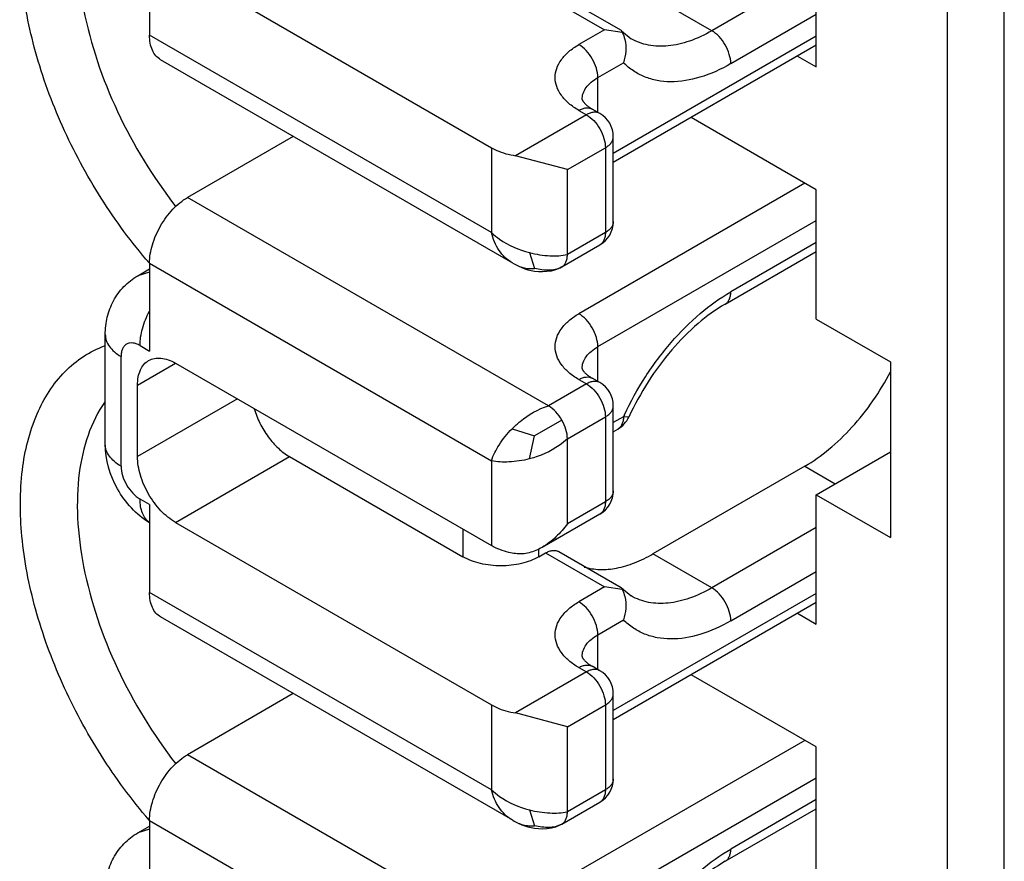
# Model space of a CAD drawing. Header units: inches. Extents: x 0 to 34, y 0 to 22.
# Tile 41 of 52: x 26.605 to 26.75, y 17.037 to 17.161. Entities that reach past the tile are written whole.
import ezdxf

# ---------------------------------------------------------------- set-up
doc = ezdxf.new("R2010")
doc.units = ezdxf.units.IN
doc.header["$LTSCALE"] = 1.87
doc.header["$MEASUREMENT"] = 0
doc.layers.get('0').update_dxf_attribs({"linetype": 'CONTINUOUS'})

msp = doc.modelspace()

# ---------------------------------------------------------------- linework, layer by layer
at = {"color": 7, "linetype": 'CONTINUOUS'}
for p, q in [((26.7413650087, 17.2232386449), (26.7413650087, 16.8805782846)), ((26.7497166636, 16.8805782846), (26.7497166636, 17.2232386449)), ((26.7221562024, 17.1536468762), (26.7221562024, 17.1726121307)), ((26.6244418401, 17.1711653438), (26.6244418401, 17.1583075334)), ((26.6282540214, 17.1685443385), (26.6745517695, 17.141812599)), ((26.7221562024, 17.1677907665), (26.7068448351, 17.1589501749)), ((26.6824820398, 17.1640726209), (26.6911120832, 17.159089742)), ((26.6844506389, 17.1642676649), (26.6935419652, 17.159018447)), ((26.7068448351, 17.1589501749), (26.6982147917, 17.1639330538)), ((26.7096287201, 17.1541283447), (26.7221562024, 17.161361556)), ((26.6911120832, 17.159089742), (26.6873576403, 17.1569219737)), ((26.6937181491, 17.1587158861), (26.6911120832, 17.159089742)), ((26.6935419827, 17.1590184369), (26.6936234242, 17.1589516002)), ((26.6936234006, 17.1589516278), (26.6937181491, 17.1587158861)), ((26.6936234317, 17.158951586), (26.6950332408, 17.1577799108)), ((26.6745517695, 17.1293746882), (26.6244418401, 17.1583075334)), ((26.7221562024, 17.1581471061), (26.6924082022, 17.1409709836)), ((26.7221562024, 17.1568157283), (26.6924082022, 17.1396396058)), ((26.6776738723, 17.1249093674), (26.6260724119, 17.1547033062)), ((26.7194120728, 17.1552313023), (26.7221562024, 17.1536468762)), ((26.6901415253, 17.1521001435), (26.6938959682, 17.1542679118)), ((26.6901415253, 17.1470020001), (26.6901415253, 17.1521001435)), ((26.6904397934, 17.1468297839), (26.6893262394, 17.147472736)), ((26.6884711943, 17.1466347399), (26.6780815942, 17.140635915)), ((26.6873576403, 17.147277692), (26.6884711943, 17.1466347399)), ((26.7221562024, 17.1356459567), (26.7038238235, 17.1462308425)), ((26.6455183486, 17.1434754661), (26.63000961, 17.1345209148)), ((26.6924082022, 17.1309823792), (26.6924082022, 17.14342029)), ((26.6745517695, 17.141812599), (26.6745517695, 17.1293746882)), ((26.6856873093, 17.1385981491), (26.6912550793, 17.1418129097)), ((26.6912550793, 17.1418129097), (26.6912550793, 17.1293749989)), ((26.6856873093, 17.1385981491), (26.6780815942, 17.140635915)), ((26.6856873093, 17.1261602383), (26.6856873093, 17.1385981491)), ((26.7204857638, 17.136610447), (26.6873576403, 17.1174826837)), ((26.6829034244, 17.1039806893), (26.63000961, 17.1345209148)), ((26.7221562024, 17.1166807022), (26.7221562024, 17.1356459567)), ((26.6901415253, 17.1126608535), (26.7221562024, 17.1311457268)), ((26.6912550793, 17.1293749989), (26.6856873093, 17.1261602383)), ((26.6848720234, 17.1243581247), (26.6904397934, 17.1275728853)), ((26.7221562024, 17.1279312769), (26.7096287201, 17.1206980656)), ((26.6801195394, 17.126435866), (26.6808781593, 17.1241138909)), ((26.7088134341, 17.118895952), (26.7221562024, 17.1265998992)), ((26.6244750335, 17.124839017), (26.6243858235, 17.1249420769)), ((26.6244418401, 17.1248772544), (26.6244418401, 17.112019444)), ((26.6244418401, 17.1248772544), (26.6745517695, 17.0959444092)), ((26.6776738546, 17.124909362), (26.6777811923, 17.1248482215)), ((26.6227118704, 17.1230519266), (26.6244418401, 17.1240507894)), ((26.6244178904, 17.1235836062), (26.622711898, 17.1230518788)), ((26.7221562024, 17.1166807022), (26.7330133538, 17.1104119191)), ((26.6179597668, 17.098358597), (26.6179597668, 17.1144308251)), ((26.6230498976, 17.1128231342), (26.6244418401, 17.112019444)), ((26.6901415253, 17.1075627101), (26.6901415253, 17.1126608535)), ((26.6202660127, 17.0951438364), (26.6202660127, 17.1112160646)), ((26.6226862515, 17.1070240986), (26.6282537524, 17.1102387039)), ((26.6282540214, 17.1102382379), (26.6745517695, 17.0835064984)), ((26.7330133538, 17.1104119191), (26.7330133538, 17.0846963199)), ((26.6226862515, 17.0965409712), (26.6226862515, 17.1070240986)), ((26.6884711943, 17.1071954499), (26.6829034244, 17.1039806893)), ((26.6873576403, 17.107838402), (26.6884711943, 17.1071954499)), ((26.6904397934, 17.1073904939), (26.6893262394, 17.108033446)), ((26.6373315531, 17.1049969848), (26.6226862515, 17.0965409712)), ((26.6924082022, 17.0915430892), (26.6924082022, 17.103981)), ((26.6848719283, 17.1019026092), (26.6808781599, 17.099596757)), ((26.6856873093, 17.0991588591), (26.6912550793, 17.1023736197)), ((26.6912550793, 17.1023736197), (26.6912550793, 17.0899357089)), ((26.6938959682, 17.102390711), (26.6924082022, 17.1015316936)), ((26.694683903, 17.1023422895), (26.6938959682, 17.102390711)), ((26.6775744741, 17.1006282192), (26.6808781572, 17.0995967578)), ((26.6924082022, 17.1002003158), (26.6930806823, 17.1005885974)), ((26.6801195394, 17.0962200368), (26.6808781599, 17.099596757)), ((26.6856873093, 17.0867209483), (26.6856873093, 17.0991588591)), ((26.7221562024, 17.090965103), (26.7330133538, 17.0972338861)), ((26.6282540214, 17.0868973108), (26.6449573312, 17.0965415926)), ((26.6449573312, 17.0965415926), (26.670375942, 17.0818652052)), ((26.6745517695, 17.0959444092), (26.6745517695, 17.0835064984)), ((26.7204858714, 17.0951450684), (26.6982147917, 17.0822860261)), ((26.7204858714, 17.0951450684), (26.7249407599, 17.0925728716)), ((26.6244418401, 17.0895183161), (26.6230498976, 17.0903220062)), ((26.6912550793, 17.0899357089), (26.6856873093, 17.0867209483)), ((26.7221562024, 17.0719998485), (26.7221562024, 17.090965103)), ((26.7221562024, 17.090965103), (26.7330133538, 17.0846963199)), ((26.6244418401, 17.0895183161), (26.6244418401, 17.0766605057)), ((26.6282540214, 17.0868973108), (26.6745517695, 17.0601655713)), ((26.6904397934, 17.0881335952), (26.6819713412, 17.0832440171)), ((26.670375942, 17.0859175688), (26.670375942, 17.0818652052)), ((26.7221562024, 17.0861437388), (26.7068448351, 17.0773031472)), ((26.6815114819, 17.0818652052), (26.6815114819, 17.0830223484)), ((26.6815114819, 17.0818652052), (26.6824820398, 17.0824255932)), ((26.6824820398, 17.0824255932), (26.6911120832, 17.0774427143)), ((26.6844506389, 17.0826206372), (26.6935419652, 17.0773714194)), ((26.7068448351, 17.0773031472), (26.6982147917, 17.0822860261)), ((26.7096287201, 17.072481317), (26.7221562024, 17.0797145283)), ((26.6745517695, 17.0477276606), (26.6244418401, 17.0766605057)), ((26.6911120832, 17.0774427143), (26.6873576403, 17.0752749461)), ((26.6937181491, 17.0770688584), (26.6911120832, 17.0774427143)), ((26.6935419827, 17.0773714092), (26.6936234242, 17.0773045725)), ((26.6936234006, 17.0773046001), (26.6937181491, 17.0770688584)), ((26.6936234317, 17.0773045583), (26.6950332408, 17.0761328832)), ((26.7221562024, 17.0765000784), (26.6924082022, 17.0593239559)), ((26.7221562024, 17.0751687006), (26.6924082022, 17.0579925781)), ((26.6776738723, 17.0432623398), (26.6260724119, 17.0730562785)), ((26.6901415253, 17.0704531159), (26.6938959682, 17.0726208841)), ((26.7194120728, 17.0735842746), (26.7221562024, 17.0719998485)), ((26.6901415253, 17.0653549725), (26.6901415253, 17.0704531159)), ((26.6873576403, 17.0656306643), (26.6884711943, 17.0649877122)), ((26.6904397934, 17.0651827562), (26.6893262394, 17.0658257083)), ((26.6884711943, 17.0649877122), (26.6780815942, 17.0589888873)), ((26.7221562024, 17.053998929), (26.7038238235, 17.0645838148)), ((26.6455183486, 17.0618284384), (26.63000961, 17.0528738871)), ((26.6924082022, 17.0493353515), (26.6924082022, 17.0617732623)), ((26.6745517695, 17.0601655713), (26.6745517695, 17.0477276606)), ((26.6856873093, 17.0569511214), (26.6912550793, 17.060165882)), ((26.6912550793, 17.060165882), (26.6912550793, 17.0477279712)), ((26.6856873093, 17.0569511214), (26.6780815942, 17.0589888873)), ((26.6856873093, 17.0445132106), (26.6856873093, 17.0569511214)), ((26.7204857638, 17.0549634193), (26.6873576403, 17.035835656)), ((26.7221562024, 17.0350336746), (26.7221562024, 17.053998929)), ((26.6829034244, 17.0223336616), (26.63000961, 17.0528738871)), ((26.6901415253, 17.0310138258), (26.7221562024, 17.0494986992)), ((26.6912550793, 17.0477279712), (26.6856873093, 17.0445132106)), ((26.6848720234, 17.042711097), (26.6904397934, 17.0459258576)), ((26.7088134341, 17.0372489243), (26.7221562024, 17.0449528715)), ((26.7221562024, 17.0462842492), (26.7096287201, 17.0390510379)), ((26.6801195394, 17.0447888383), (26.6808781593, 17.0424668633)), ((26.6227118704, 17.0414048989), (26.6244418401, 17.0424037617)), ((26.6244750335, 17.0431919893), (26.6243858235, 17.0432950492)), ((26.6244418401, 17.0432302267), (26.6244418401, 17.0303724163)), ((26.6244418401, 17.0432302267), (26.6745517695, 17.0142973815)), ((26.6776738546, 17.0432623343), (26.6777811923, 17.0432011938)), ((26.6244178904, 17.0419365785), (26.622711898, 17.0414048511))]:
    msp.add_line(p, q, dxfattribs=at)
for points in [[(26.6777811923, 17.1248482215), (26.6781550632, 17.1246429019), (26.6785657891, 17.1244348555), (26.6789920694, 17.1242436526), (26.6794280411, 17.1240783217), (26.679883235, 17.1239392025), (26.6803673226, 17.1238263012), (26.6808849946, 17.1237414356), (26.6814366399, 17.123687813), (26.6820321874, 17.1236695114), (26.6826886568, 17.123698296), (26.6833645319, 17.1237917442), (26.6840128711, 17.1239632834), (26.6846184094, 17.1242205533), (26.6848711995, 17.1243576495)], [(26.6777811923, 17.0432011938), (26.6781550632, 17.0429958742), (26.6785657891, 17.0427878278), (26.6789920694, 17.0425966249), (26.6794280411, 17.042431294), (26.679883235, 17.0422921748), (26.6803673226, 17.0421792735), (26.6808849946, 17.0420944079), (26.6814366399, 17.0420407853), (26.6820321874, 17.0420224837), (26.6826886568, 17.0420512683), (26.6833645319, 17.0421447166), (26.6840128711, 17.0423162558), (26.6846184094, 17.0425735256), (26.6848711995, 17.0427106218)]]:
    msp.add_lwpolyline(points, dxfattribs=at)
for centre, radius, start, end in [((26.6884709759, 17.1434201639), 0.0039372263, 0.0018349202, 59.996566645), ((26.6884709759, 17.1309825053), 0.0039372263, 300.0034333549, 359.99816508), ((26.6884711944, 17.103981), 0.0039370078, 359.9999991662, 59.9984023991), ((26.7361207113, 17.0828162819), 0.046541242, 154.736835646, 155.1286352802), ((26.6911124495, 17.1039977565), 0.0039365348, 299.9994189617, 335.1309800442), ((26.6884711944, 17.0915430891), 0.0039370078, 300.0015976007, 8.342e-07), ((26.6884709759, 17.0617731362), 0.0039372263, 0.0018349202, 59.996566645), ((26.6884709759, 17.0493354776), 0.0039372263, 300.0034333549, 359.99816508)]:
    msp.add_arc(centre, radius, start, end, dxfattribs=at)
for points, knots in [([(26.6243858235, 17.1249420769), (26.6218113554, 17.127921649), (26.6170885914, 17.1343247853), (26.6114752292, 17.1447392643), (26.6075181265, 17.1555479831), (26.6054490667, 17.1661225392), (26.6054015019, 17.1758736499), (26.6074111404, 17.1842840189), (26.6109566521, 17.18989102), (26.6146817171, 17.1929577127), (26.6167653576, 17.1940218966), (26.6178431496, 17.1944359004)], [0, 0, 0, 0, 0.1499218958, 0.3016481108, 0.4490390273, 0.5865164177, 0.709917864, 0.8175800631, 0.9117304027, 0.9560418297, 1, 1, 1, 1]), ([(26.6179439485, 17.1862790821), (26.6157953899, 17.183256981), (26.6139634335, 17.1773296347), (26.613740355, 17.1690336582), (26.6150027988, 17.159219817), (26.6193118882, 17.1466949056), (26.6249476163, 17.137468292), (26.6283100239, 17.1331667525)], [0, 0, 0, 0, 0.1949820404, 0.3103084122, 0.436643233, 0.7129043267, 1, 1, 1, 1]), ([(26.7068448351, 17.1589501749), (26.7058079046, 17.1583514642), (26.7037462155, 17.1573698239), (26.7005765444, 17.1566053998), (26.6976030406, 17.1566797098), (26.6958124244, 17.1573299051), (26.6950332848, 17.1577799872)], [0, 0, 0, 0, 0.2898042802, 0.5490447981, 0.7822176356, 1, 1, 1, 1]), ([(26.7096287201, 17.1541283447), (26.7096287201, 17.1545847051), (26.7094575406, 17.155547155), (26.7088609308, 17.1568995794), (26.7079879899, 17.1580924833), (26.7072400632, 17.1587219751), (26.7068448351, 17.1589501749)], [0, 0, 0, 0, 0.2372324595, 0.4999938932, 0.7627586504, 1, 1, 1, 1]), ([(26.6260724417, 17.1547033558), (26.6258127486, 17.1548532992), (26.6253267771, 17.155261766), (26.6248096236, 17.156107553), (26.6245021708, 17.1571498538), (26.6244418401, 17.1579085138), (26.6244418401, 17.1583075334)], [0, 0, 0, 0, 0.2177738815, 0.4509295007, 0.7102232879, 1, 1, 1, 1]), ([(26.6937181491, 17.1587158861), (26.6938885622, 17.1583883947), (26.6942064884, 17.157486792), (26.6943125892, 17.1559514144), (26.6940856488, 17.1548087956), (26.6938959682, 17.1542679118)], [0, 0, 0, 0, 0.2431637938, 0.6224667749, 1, 1, 1, 1]), ([(26.6873576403, 17.147277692), (26.6868392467, 17.147577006), (26.6858988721, 17.1482245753), (26.6847753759, 17.1494055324), (26.6840644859, 17.1507130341), (26.6838181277, 17.1520998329), (26.6840644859, 17.1534866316), (26.6847753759, 17.1547941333), (26.6858988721, 17.1559750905), (26.6868392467, 17.1566226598), (26.6873576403, 17.1569219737)], [0, 0, 0, 0, 0.1448855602, 0.2745318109, 0.3911108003, 0.5, 0.6088891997, 0.7254681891, 0.8551144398, 1, 1, 1, 1]), ([(26.6901415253, 17.1521001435), (26.6901415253, 17.1525565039), (26.6899703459, 17.1535189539), (26.689373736, 17.1548713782), (26.6885007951, 17.1560642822), (26.6877528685, 17.156693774), (26.6873576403, 17.1569219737)], [0, 0, 0, 0, 0.2372324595, 0.4999938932, 0.7627586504, 1, 1, 1, 1]), ([(26.7096287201, 17.1541283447), (26.7081976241, 17.1533020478), (26.7053580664, 17.1519955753), (26.7015909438, 17.1513450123), (26.6988466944, 17.1515979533), (26.6969912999, 17.1521353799), (26.6953119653, 17.1530203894), (26.6943395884, 17.153823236), (26.6938959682, 17.1542679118)], [0, 0, 0, 0, 0.2927403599, 0.5487895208, 0.6659818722, 0.778371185, 0.888729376, 1, 1, 1, 1]), ([(26.6878353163, 17.148885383), (26.6878353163, 17.1491853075), (26.6879460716, 17.1498105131), (26.6884200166, 17.1506814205), (26.6891690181, 17.1514689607), (26.6897959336, 17.1519006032), (26.6901415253, 17.1521001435)], [0, 0, 0, 0, 0.2177814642, 0.4509426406, 0.7102332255, 1, 1, 1, 1]), ([(26.6878352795, 17.148885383), (26.6878352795, 17.1488867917), (26.6878344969, 17.1488921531), (26.687834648, 17.148878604), (26.6878384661, 17.1488675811), (26.6878469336, 17.1488360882), (26.6878635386, 17.1487952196), (26.6878905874, 17.1487367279), (26.68793217, 17.148663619), (26.6879915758, 17.1485743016), (26.6880720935, 17.1484695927), (26.688221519, 17.1482979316), (26.6884719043, 17.1480574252), (26.6888577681, 17.1477595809), (26.6891590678, 17.1475692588), (26.6893262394, 17.147472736)], [0, 0, 0, 0, 0.0020123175, 0.0041732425, 0.0114966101, 0.025176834, 0.0464794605, 0.0765167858, 0.11626411, 0.1668422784, 0.2294942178, 0.3048467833, 0.4917480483, 0.7242646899, 1, 1, 1, 1]), ([(26.6873576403, 17.147277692), (26.6875303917, 17.1473774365), (26.6878740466, 17.1475409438), (26.688402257, 17.1476685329), (26.6888978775, 17.1476560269), (26.6891962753, 17.1475477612), (26.6893261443, 17.1474727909)], [0, 0, 0, 0, 0.2897047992, 0.5490911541, 0.7822196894, 1, 1, 1, 1]), ([(26.6904397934, 17.1468297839), (26.6903099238, 17.1469047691), (26.6900115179, 17.1470130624), (26.6895158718, 17.1470255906), (26.6889876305, 17.1468980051), (26.6886439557, 17.1467344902), (26.6884711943, 17.1466347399)], [0, 0, 0, 0, 0.2177804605, 0.4509076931, 0.7102935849, 1, 1, 1, 1]), ([(26.6884711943, 17.1466347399), (26.6888664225, 17.1464065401), (26.6896143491, 17.1457770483), (26.69048729, 17.1445841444), (26.6910838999, 17.1432317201), (26.6912550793, 17.1422692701), (26.6912550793, 17.1418129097)], [0, 0, 0, 0, 0.2372413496, 0.5000061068, 0.7627675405, 1, 1, 1, 1]), ([(26.6912550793, 17.1418129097), (26.6914278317, 17.1419126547), (26.6917412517, 17.1421285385), (26.6921158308, 17.1425222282), (26.6923527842, 17.1429577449), (26.6924082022, 17.1432703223), (26.6924082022, 17.14342029)], [0, 0, 0, 0, 0.2896952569, 0.5490778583, 0.7822096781, 1, 1, 1, 1]), ([(26.6745517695, 17.141812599), (26.6748023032, 17.141667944), (26.6759161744, 17.1411089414), (26.6771378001, 17.1407819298), (26.6780815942, 17.140635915)], [0, 0, 0, 0, 0.2324936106, 1, 1, 1, 1]), ([(26.6244418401, 17.1248772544), (26.6244418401, 17.1257899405), (26.6247841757, 17.1277148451), (26.6259774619, 17.1304196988), (26.6277233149, 17.1328055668), (26.6292191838, 17.1340645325), (26.63000961, 17.1345209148)], [0, 0, 0, 0, 0.2372236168, 0.4999938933, 0.7627674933, 1, 1, 1, 1]), ([(26.6924082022, 17.1309823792), (26.6924082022, 17.1308324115), (26.6923527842, 17.1305198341), (26.6921158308, 17.1300843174), (26.6917412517, 17.1296906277), (26.6914278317, 17.129474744), (26.6912550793, 17.1293749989)], [0, 0, 0, 0, 0.2177903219, 0.4509221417, 0.7103047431, 1, 1, 1, 1]), ([(26.6745517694, 17.1293746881), (26.6749239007, 17.1290230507), (26.6765750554, 17.1276971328), (26.6785715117, 17.1268381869), (26.6801195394, 17.1264358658)], [0, 0, 0, 0, 0.24248226, 1, 1, 1, 1]), ([(26.6775744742, 17.1249666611), (26.6771999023, 17.1251829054), (26.6764902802, 17.1257139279), (26.6753069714, 17.1271198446), (26.6747713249, 17.1284514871), (26.6745517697, 17.1293746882)], [0, 0, 0, 0, 0.2369231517, 0.4801794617, 1, 1, 1, 1]), ([(26.6912550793, 17.1293749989), (26.6912550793, 17.1291755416), (26.6912248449, 17.128796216), (26.6910712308, 17.1282750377), (26.6908125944, 17.127852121), (26.6905696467, 17.1276478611), (26.6904397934, 17.1275728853)], [0, 0, 0, 0, 0.2897008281, 0.5490847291, 0.7822142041, 1, 1, 1, 1]), ([(26.6801195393, 17.1264358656), (26.6811028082, 17.1261803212), (26.68296276, 17.1258895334), (26.6848518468, 17.1259849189), (26.6856873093, 17.126160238)], [0, 0, 0, 0, 0.5433982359, 1, 1, 1, 1]), ([(26.6848720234, 17.1243581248), (26.6850018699, 17.1244330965), (26.6852448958, 17.1246373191), (26.6855033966, 17.1250602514), (26.6856571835, 17.1255813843), (26.6856873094, 17.1259607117), (26.6856873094, 17.1261602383)], [0, 0, 0, 0, 0.2177713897, 0.4509519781, 0.7102022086, 1, 1, 1, 1]), ([(26.6776744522, 17.1249090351), (26.6779347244, 17.1247598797), (26.6784288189, 17.1244870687), (26.6792202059, 17.1242115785), (26.6800348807, 17.1240954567), (26.6805926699, 17.1240953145), (26.6808781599, 17.1241138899)], [0, 0, 0, 0, 0.2680816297, 0.5031393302, 0.744329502, 1, 1, 1, 1]), ([(26.6848719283, 17.1243580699), (26.6845680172, 17.1241836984), (26.6839472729, 17.1239150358), (26.6829409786, 17.1238165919), (26.6819255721, 17.123895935), (26.6812325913, 17.1240225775), (26.6808781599, 17.1241138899)], [0, 0, 0, 0, 0.2563099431, 0.486170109, 0.7322614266, 1, 1, 1, 1]), ([(26.6179597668, 17.1144308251), (26.6179597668, 17.1152860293), (26.6181511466, 17.1170047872), (26.6190651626, 17.1194361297), (26.6205934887, 17.1215458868), (26.6219671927, 17.122621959), (26.6227118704, 17.1230519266)], [0, 0, 0, 0, 0.2493985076, 0.4989571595, 0.7492339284, 1, 1, 1, 1]), ([(26.6940308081, 17.1026789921), (26.6949381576, 17.1046017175), (26.6970010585, 17.108303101), (26.7007317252, 17.1133009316), (26.7049219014, 17.1175185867), (26.7080409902, 17.1197813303), (26.7096287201, 17.1206980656)], [0, 0, 0, 0, 0.2640654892, 0.524481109, 0.7722869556, 1, 1, 1, 1]), ([(26.7088134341, 17.118895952), (26.7089432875, 17.1189709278), (26.7091862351, 17.1191751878), (26.7094448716, 17.1195981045), (26.7095984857, 17.1201192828), (26.7096287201, 17.1204986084), (26.7096287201, 17.1206980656)], [0, 0, 0, 0, 0.2177857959, 0.4509152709, 0.7102991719, 1, 1, 1, 1]), ([(26.7088134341, 17.118895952), (26.7074009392, 17.1180803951), (26.7045951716, 17.1160270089), (26.7008030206, 17.1121724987), (26.6973947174, 17.107554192), (26.6955101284, 17.1041244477), (26.6946839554, 17.1023422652)], [0, 0, 0, 0, 0.221808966, 0.4696749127, 0.7328603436, 1, 1, 1, 1]), ([(26.6230498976, 17.1128231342), (26.6230498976, 17.1136530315), (26.6233341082, 17.1154024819), (26.6239969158, 17.117034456), (26.624424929, 17.117847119)], [0, 0, 0, 0, 0.4746655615, 1, 1, 1, 1]), ([(26.6873576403, 17.107838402), (26.6868392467, 17.1081377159), (26.6858988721, 17.1087852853), (26.6847753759, 17.1099662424), (26.6840644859, 17.1112737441), (26.6838181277, 17.1126605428), (26.6840644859, 17.1140473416), (26.6847753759, 17.1153548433), (26.6858988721, 17.1165358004), (26.6868392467, 17.1171833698), (26.6873576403, 17.1174826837)], [0, 0, 0, 0, 0.1448855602, 0.2745318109, 0.3911108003, 0.5, 0.6088891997, 0.7254681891, 0.8551144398, 1, 1, 1, 1]), ([(26.6901415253, 17.1126608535), (26.6901415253, 17.1131172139), (26.6899703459, 17.1140796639), (26.689373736, 17.1154320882), (26.6885007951, 17.1166249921), (26.6877528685, 17.1172544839), (26.6873576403, 17.1174826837)], [0, 0, 0, 0, 0.2372324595, 0.4999938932, 0.7627586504, 1, 1, 1, 1]), ([(26.6179598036, 17.1144308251), (26.6179598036, 17.1141309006), (26.618070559, 17.113505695), (26.618544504, 17.1126347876), (26.6192935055, 17.1118472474), (26.619920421, 17.1114156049), (26.6202660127, 17.1112160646)], [0, 0, 0, 0, 0.2177814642, 0.4509426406, 0.7102332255, 1, 1, 1, 1]), ([(26.6243858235, 17.0432950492), (26.6218113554, 17.0462746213), (26.6170885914, 17.0526777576), (26.6114752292, 17.0630922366), (26.6075181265, 17.0739009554), (26.6054490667, 17.0844755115), (26.6054015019, 17.0942266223), (26.6074111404, 17.1026369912), (26.6109566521, 17.1082439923), (26.6146817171, 17.111310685), (26.6167653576, 17.112374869), (26.6178431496, 17.1127888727)], [0, 0, 0, 0, 0.1499218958, 0.3016481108, 0.4490390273, 0.5865164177, 0.709917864, 0.8175800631, 0.9117304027, 0.9560418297, 1, 1, 1, 1]), ([(26.6230498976, 17.1128231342), (26.6228771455, 17.1129228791), (26.6225334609, 17.1130863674), (26.6220053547, 17.1132140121), (26.6215094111, 17.113201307), (26.6210680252, 17.1130413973), (26.6207088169, 17.1127391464), (26.6204498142, 17.1123160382), (26.6202962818, 17.1117948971), (26.6202660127, 17.1114155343), (26.6202660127, 17.1112160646)], [0, 0, 0, 0, 0.1448570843, 0.2745542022, 0.3911197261, 0.5000110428, 0.6089003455, 0.7254605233, 0.8551504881, 1, 1, 1, 1]), ([(26.6878353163, 17.1094460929), (26.6878353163, 17.1097460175), (26.6879460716, 17.1103712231), (26.6884200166, 17.1112421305), (26.6891690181, 17.1120296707), (26.6897959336, 17.1124613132), (26.6901415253, 17.1126608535)], [0, 0, 0, 0, 0.2177814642, 0.4509426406, 0.7102332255, 1, 1, 1, 1]), ([(26.6226862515, 17.1070240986), (26.6226862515, 17.1074231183), (26.6227465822, 17.1081817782), (26.623054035, 17.1092240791), (26.6235711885, 17.110069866), (26.62405716, 17.1104783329), (26.6243168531, 17.1106282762)], [0, 0, 0, 0, 0.2897767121, 0.5490704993, 0.7822261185, 1, 1, 1, 1]), ([(26.6243168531, 17.1106282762), (26.6245765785, 17.1107782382), (26.6251733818, 17.1109949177), (26.626164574, 17.1110198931), (26.6272211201, 17.1107649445), (26.6279084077, 17.1104377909), (26.6282540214, 17.1102382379)], [0, 0, 0, 0, 0.2177685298, 0.4509219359, 0.7102177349, 1, 1, 1, 1]), ([(26.6878352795, 17.1094460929), (26.6878352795, 17.1094475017), (26.6878344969, 17.1094528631), (26.687834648, 17.109439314), (26.6878384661, 17.1094282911), (26.6878469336, 17.1093967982), (26.6878635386, 17.1093559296), (26.6878905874, 17.1092974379), (26.68793217, 17.109224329), (26.6879915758, 17.1091350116), (26.6880720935, 17.1090303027), (26.688221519, 17.1088586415), (26.6884719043, 17.1086181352), (26.6888577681, 17.1083202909), (26.6891590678, 17.1081299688), (26.6893262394, 17.108033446)], [0, 0, 0, 0, 0.0020123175, 0.0041732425, 0.0114966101, 0.025176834, 0.0464794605, 0.0765167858, 0.11626411, 0.1668422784, 0.2294942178, 0.3048467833, 0.4917480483, 0.7242646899, 1, 1, 1, 1]), ([(26.7204858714, 17.0951450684), (26.7217287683, 17.0958627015), (26.7241784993, 17.0976072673), (26.7287077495, 17.1019921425), (26.7315023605, 17.1060464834), (26.7330434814, 17.1089650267)], [0, 0, 0, 0, 0.2281527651, 0.4753290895, 1, 1, 1, 1]), ([(26.6873576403, 17.107838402), (26.6875303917, 17.1079381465), (26.6878740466, 17.1081016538), (26.688402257, 17.1082292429), (26.6888978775, 17.1082167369), (26.6891962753, 17.1081084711), (26.6893261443, 17.1080335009)], [0, 0, 0, 0, 0.2897047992, 0.5490911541, 0.7822196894, 1, 1, 1, 1]), ([(26.6904397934, 17.1073904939), (26.6903099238, 17.107465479), (26.6900115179, 17.1075737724), (26.6895158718, 17.1075863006), (26.6889876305, 17.1074587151), (26.6886439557, 17.1072952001), (26.6884711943, 17.1071954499)], [0, 0, 0, 0, 0.2177804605, 0.4509076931, 0.7102935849, 1, 1, 1, 1]), ([(26.6884711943, 17.1071954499), (26.6888664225, 17.1069672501), (26.6896143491, 17.1063377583), (26.69048729, 17.1051448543), (26.6910838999, 17.10379243), (26.6912550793, 17.1028299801), (26.6912550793, 17.1023736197)], [0, 0, 0, 0, 0.2372413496, 0.5000061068, 0.7627675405, 1, 1, 1, 1]), ([(26.6179439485, 17.1046320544), (26.6157953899, 17.1016099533), (26.6139634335, 17.095682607), (26.613740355, 17.0873866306), (26.6150027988, 17.0775727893), (26.6193118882, 17.065047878), (26.6249476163, 17.0558212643), (26.6283100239, 17.0515197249)], [0, 0, 0, 0, 0.1949820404, 0.3103084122, 0.436643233, 0.7129043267, 1, 1, 1, 1]), ([(26.6397883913, 17.1035656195), (26.6399996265, 17.1028343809), (26.6405711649, 17.1013953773), (26.6417665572, 17.0994330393), (26.6432255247, 17.0977635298), (26.6443682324, 17.0968817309), (26.6449573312, 17.0965415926)], [0, 0, 0, 0, 0.2564847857, 0.5184890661, 0.7707744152, 1, 1, 1, 1]), ([(26.6775744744, 17.1006282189), (26.6779515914, 17.1010110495), (26.6795085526, 17.1024319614), (26.6813966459, 17.1035308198), (26.6829034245, 17.1039806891)], [0, 0, 0, 0, 0.2546963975, 1, 1, 1, 1]), ([(26.6848719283, 17.1019026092), (26.6846191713, 17.1023403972), (26.6840463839, 17.1031233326), (26.6832986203, 17.1037525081), (26.6829034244, 17.1039806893)], [0, 0, 0, 0, 0.525561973, 1, 1, 1, 1]), ([(26.6912550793, 17.1023736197), (26.6914278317, 17.1024733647), (26.6917412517, 17.1026892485), (26.6921158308, 17.1030829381), (26.6923527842, 17.1035184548), (26.6924082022, 17.1038310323), (26.6924082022, 17.103981)], [0, 0, 0, 0, 0.2896952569, 0.5490778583, 0.7822096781, 1, 1, 1, 1]), ([(26.6856873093, 17.0991588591), (26.6856873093, 17.0996151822), (26.6855163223, 17.100577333), (26.6851246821, 17.1014648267), (26.6848719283, 17.1019026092)], [0, 0, 0, 0, 0.4744318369, 1, 1, 1, 1]), ([(26.6938959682, 17.102390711), (26.6938959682, 17.1021912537), (26.6938657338, 17.1018119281), (26.6937121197, 17.1012907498), (26.6934534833, 17.1008678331), (26.6932105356, 17.1006635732), (26.6930806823, 17.1005885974)], [0, 0, 0, 0, 0.2897008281, 0.5490847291, 0.7822142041, 1, 1, 1, 1]), ([(26.6745517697, 17.095944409), (26.6748177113, 17.0967555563), (26.6756797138, 17.0984391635), (26.6768615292, 17.0999044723), (26.6775744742, 17.1006282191)], [0, 0, 0, 0, 0.456595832, 1, 1, 1, 1]), ([(26.6244298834, 17.0868666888), (26.622495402, 17.0880491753), (26.6192871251, 17.0915386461), (26.6179597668, 17.0960944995), (26.6179597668, 17.098358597)], [0, 0, 0, 0, 0.5003495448, 1, 1, 1, 1]), ([(26.6202660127, 17.0951438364), (26.619920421, 17.0953433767), (26.6192935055, 17.0957750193), (26.618544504, 17.0965625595), (26.618070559, 17.0974334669), (26.6179598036, 17.0980586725), (26.6179598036, 17.098358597)], [0, 0, 0, 0, 0.2897667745, 0.5490573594, 0.7822185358, 1, 1, 1, 1]), ([(26.6856873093, 17.0991588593), (26.685315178, 17.0988072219), (26.6836640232, 17.0974813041), (26.681667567, 17.0966223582), (26.6801195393, 17.0962200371)], [0, 0, 0, 0, 0.2424822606, 1, 1, 1, 1]), ([(26.6282540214, 17.0868973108), (26.6274635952, 17.087353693), (26.6259677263, 17.0886126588), (26.6242218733, 17.0909985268), (26.6230285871, 17.0937033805), (26.6226862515, 17.0956282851), (26.6226862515, 17.0965409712)], [0, 0, 0, 0, 0.2372325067, 0.5000061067, 0.7627763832, 1, 1, 1, 1]), ([(26.6801195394, 17.096220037), (26.6791362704, 17.0959644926), (26.6772763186, 17.0956737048), (26.6753872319, 17.0957690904), (26.6745517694, 17.0959444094)], [0, 0, 0, 0, 0.5433982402, 1, 1, 1, 1]), ([(26.6202660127, 17.0951438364), (26.6202660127, 17.0946874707), (26.6204372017, 17.0937250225), (26.6210338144, 17.0923726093), (26.6219067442, 17.0911797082), (26.6226546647, 17.0905502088), (26.6230498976, 17.0903220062)], [0, 0, 0, 0, 0.2372354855, 0.4999938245, 0.7627555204, 1, 1, 1, 1]), ([(26.6924082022, 17.0915430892), (26.6924082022, 17.0913931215), (26.6923527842, 17.0910805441), (26.6921158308, 17.0906450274), (26.6917412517, 17.0902513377), (26.6914278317, 17.0900354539), (26.6912550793, 17.0899357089)], [0, 0, 0, 0, 0.2177903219, 0.4509221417, 0.7103047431, 1, 1, 1, 1]), ([(26.6244354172, 17.0868781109), (26.6242106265, 17.087043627), (26.6237973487, 17.0874650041), (26.6233614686, 17.0882773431), (26.6231015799, 17.0892516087), (26.6230498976, 17.0899540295), (26.6230498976, 17.0903220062)], [0, 0, 0, 0, 0.2180293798, 0.4529010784, 0.7125959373, 1, 1, 1, 1]), ([(26.6912550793, 17.0899357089), (26.6912550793, 17.0897362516), (26.6912248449, 17.089356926), (26.6910712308, 17.0888357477), (26.6908125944, 17.088412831), (26.6905696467, 17.088208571), (26.6904397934, 17.0881335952)], [0, 0, 0, 0, 0.2897008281, 0.5490847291, 0.7822142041, 1, 1, 1, 1]), ([(26.6856873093, 17.0867209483), (26.6851905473, 17.0860285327), (26.6840721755, 17.0847281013), (26.6827104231, 17.0836706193), (26.6819713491, 17.0832440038)], [0, 0, 0, 0, 0.4996529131, 1, 1, 1, 1]), ([(26.6780815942, 17.0823298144), (26.6777542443, 17.0823804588), (26.6765340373, 17.0826185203), (26.6753421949, 17.0830501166), (26.6745517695, 17.0835064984)], [0, 0, 0, 0, 0.2662813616, 1, 1, 1, 1]), ([(26.6819713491, 17.0832440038), (26.6813823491, 17.0829040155), (26.6801341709, 17.0823506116), (26.6787443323, 17.0822272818), (26.6780815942, 17.0823298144)], [0, 0, 0, 0, 0.5035020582, 1, 1, 1, 1]), ([(26.6824820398, 17.0824255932), (26.6826549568, 17.0825254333), (26.682998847, 17.0826891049), (26.6835274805, 17.0828164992), (26.6840234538, 17.0828038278), (26.6843219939, 17.0826950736), (26.684451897, 17.0826198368)], [0, 0, 0, 0, 0.2897610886, 0.5490577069, 0.7821493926, 1, 1, 1, 1]), ([(26.6815114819, 17.0818652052), (26.6807210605, 17.0814088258), (26.6788828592, 17.080742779), (26.675943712, 17.0804237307), (26.6730045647, 17.080742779), (26.6711663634, 17.0814088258), (26.670375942, 17.0818652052)], [0, 0, 0, 0, 0.2372294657, 0.5, 0.7627705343, 1, 1, 1, 1]), ([(26.6881416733, 17.0803717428), (26.6888789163, 17.0801538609), (26.6904813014, 17.0799157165), (26.6929984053, 17.0801498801), (26.6956335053, 17.0809423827), (26.6973518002, 17.0817877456), (26.6982147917, 17.0822860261)], [0, 0, 0, 0, 0.2192943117, 0.4561142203, 0.715739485, 1, 1, 1, 1]), ([(26.6260724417, 17.0730563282), (26.6258127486, 17.0732062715), (26.6253267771, 17.0736147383), (26.6248096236, 17.0744605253), (26.6245021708, 17.0755028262), (26.6244418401, 17.0762614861), (26.6244418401, 17.0766605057)], [0, 0, 0, 0, 0.2177738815, 0.4509295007, 0.7102232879, 1, 1, 1, 1]), ([(26.6937181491, 17.0770688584), (26.6938885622, 17.076741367), (26.6942064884, 17.0758397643), (26.6943125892, 17.0743043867), (26.6940856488, 17.073161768), (26.6938959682, 17.0726208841)], [0, 0, 0, 0, 0.2431637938, 0.6224667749, 1, 1, 1, 1]), ([(26.7068448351, 17.0773031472), (26.7058079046, 17.0767044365), (26.7037462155, 17.0757227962), (26.7005765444, 17.0749583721), (26.6976030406, 17.0750326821), (26.6958124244, 17.0756828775), (26.6950332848, 17.0761329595)], [0, 0, 0, 0, 0.2898042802, 0.5490447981, 0.7822176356, 1, 1, 1, 1]), ([(26.7096287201, 17.072481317), (26.7096287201, 17.0729376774), (26.7094575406, 17.0739001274), (26.7088609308, 17.0752525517), (26.7079879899, 17.0764454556), (26.7072400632, 17.0770749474), (26.7068448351, 17.0773031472)], [0, 0, 0, 0, 0.2372324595, 0.4999938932, 0.7627586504, 1, 1, 1, 1]), ([(26.6873576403, 17.0656306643), (26.6868392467, 17.0659299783), (26.6858988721, 17.0665775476), (26.6847753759, 17.0677585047), (26.6840644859, 17.0690660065), (26.6838181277, 17.0704528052), (26.6840644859, 17.0718396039), (26.6847753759, 17.0731471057), (26.6858988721, 17.0743280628), (26.6868392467, 17.0749756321), (26.6873576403, 17.0752749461)], [0, 0, 0, 0, 0.1448855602, 0.2745318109, 0.3911108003, 0.5, 0.6088891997, 0.7254681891, 0.8551144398, 1, 1, 1, 1]), ([(26.6901415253, 17.0704531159), (26.6901415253, 17.0709094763), (26.6899703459, 17.0718719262), (26.689373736, 17.0732243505), (26.6885007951, 17.0744172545), (26.6877528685, 17.0750467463), (26.6873576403, 17.0752749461)], [0, 0, 0, 0, 0.2372324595, 0.4999938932, 0.7627586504, 1, 1, 1, 1]), ([(26.7096287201, 17.072481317), (26.7081976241, 17.0716550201), (26.7053580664, 17.0703485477), (26.7015909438, 17.0696979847), (26.6988466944, 17.0699509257), (26.6969912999, 17.0704883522), (26.6953119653, 17.0713733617), (26.6943395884, 17.0721762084), (26.6938959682, 17.0726208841)], [0, 0, 0, 0, 0.2927403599, 0.5487895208, 0.6659818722, 0.778371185, 0.888729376, 1, 1, 1, 1]), ([(26.6878353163, 17.0672383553), (26.6878353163, 17.0675382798), (26.6879460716, 17.0681634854), (26.6884200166, 17.0690343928), (26.6891690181, 17.069821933), (26.6897959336, 17.0702535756), (26.6901415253, 17.0704531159)], [0, 0, 0, 0, 0.2177814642, 0.4509426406, 0.7102332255, 1, 1, 1, 1]), ([(26.6878352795, 17.0672383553), (26.6878352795, 17.0672397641), (26.6878344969, 17.0672451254), (26.687834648, 17.0672315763), (26.6878384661, 17.0672205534), (26.6878469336, 17.0671890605), (26.6878635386, 17.0671481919), (26.6878905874, 17.0670897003), (26.68793217, 17.0670165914), (26.6879915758, 17.0669272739), (26.6880720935, 17.066822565), (26.688221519, 17.0666509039), (26.6884719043, 17.0664103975), (26.6888577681, 17.0661125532), (26.6891590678, 17.0659222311), (26.6893262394, 17.0658257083)], [0, 0, 0, 0, 0.0020123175, 0.0041732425, 0.0114966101, 0.025176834, 0.0464794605, 0.0765167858, 0.11626411, 0.1668422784, 0.2294942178, 0.3048467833, 0.4917480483, 0.7242646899, 1, 1, 1, 1]), ([(26.6873576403, 17.0656306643), (26.6875303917, 17.0657304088), (26.6878740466, 17.0658939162), (26.688402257, 17.0660215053), (26.6888978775, 17.0660089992), (26.6891962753, 17.0659007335), (26.6893261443, 17.0658257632)], [0, 0, 0, 0, 0.2897047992, 0.5490911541, 0.7822196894, 1, 1, 1, 1]), ([(26.6904397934, 17.0651827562), (26.6903099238, 17.0652577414), (26.6900115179, 17.0653660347), (26.6895158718, 17.0653785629), (26.6889876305, 17.0652509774), (26.6886439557, 17.0650874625), (26.6884711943, 17.0649877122)], [0, 0, 0, 0, 0.2177804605, 0.4509076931, 0.7102935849, 1, 1, 1, 1]), ([(26.6884711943, 17.0649877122), (26.6888664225, 17.0647595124), (26.6896143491, 17.0641300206), (26.69048729, 17.0629371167), (26.6910838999, 17.0615846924), (26.6912550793, 17.0606222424), (26.6912550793, 17.060165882)], [0, 0, 0, 0, 0.2372413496, 0.5000061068, 0.7627675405, 1, 1, 1, 1]), ([(26.6912550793, 17.060165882), (26.6914278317, 17.0602656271), (26.6917412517, 17.0604815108), (26.6921158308, 17.0608752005), (26.6923527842, 17.0613107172), (26.6924082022, 17.0616232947), (26.6924082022, 17.0617732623)], [0, 0, 0, 0, 0.2896952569, 0.5490778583, 0.7822096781, 1, 1, 1, 1]), ([(26.6745517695, 17.0601655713), (26.6748023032, 17.0600209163), (26.6759161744, 17.0594619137), (26.6771378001, 17.0591349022), (26.6780815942, 17.0589888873)], [0, 0, 0, 0, 0.2324936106, 1, 1, 1, 1]), ([(26.6244418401, 17.0432302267), (26.6244418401, 17.0441429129), (26.6247841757, 17.0460678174), (26.6259774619, 17.0487726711), (26.6277233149, 17.0511585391), (26.6292191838, 17.0524175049), (26.63000961, 17.0528738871)], [0, 0, 0, 0, 0.2372236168, 0.4999938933, 0.7627674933, 1, 1, 1, 1]), ([(26.6924082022, 17.0493353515), (26.6924082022, 17.0491853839), (26.6923527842, 17.0488728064), (26.6921158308, 17.0484372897), (26.6917412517, 17.0480436), (26.6914278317, 17.0478277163), (26.6912550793, 17.0477279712)], [0, 0, 0, 0, 0.2177903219, 0.4509221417, 0.7103047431, 1, 1, 1, 1]), ([(26.6745517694, 17.0477276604), (26.6749239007, 17.047376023), (26.6765750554, 17.0460501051), (26.6785715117, 17.0451911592), (26.6801195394, 17.0447888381)], [0, 0, 0, 0, 0.24248226, 1, 1, 1, 1]), ([(26.6775744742, 17.0433196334), (26.6771999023, 17.0435358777), (26.6764902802, 17.0440669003), (26.6753069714, 17.045472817), (26.6747713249, 17.0468044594), (26.6745517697, 17.0477276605)], [0, 0, 0, 0, 0.2369231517, 0.4801794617, 1, 1, 1, 1]), ([(26.6912550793, 17.0477279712), (26.6912550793, 17.047528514), (26.6912248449, 17.0471491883), (26.6910712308, 17.0466280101), (26.6908125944, 17.0462050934), (26.6905696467, 17.0460008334), (26.6904397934, 17.0459258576)], [0, 0, 0, 0, 0.2897008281, 0.5490847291, 0.7822142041, 1, 1, 1, 1]), ([(26.6801195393, 17.0447888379), (26.6811028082, 17.0445332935), (26.68296276, 17.0442425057), (26.6848518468, 17.0443378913), (26.6856873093, 17.0445132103)], [0, 0, 0, 0, 0.5433982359, 1, 1, 1, 1]), ([(26.6848720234, 17.0427110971), (26.6850018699, 17.0427860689), (26.6852448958, 17.0429902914), (26.6855033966, 17.0434132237), (26.6856571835, 17.0439343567), (26.6856873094, 17.0443136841), (26.6856873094, 17.0445132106)], [0, 0, 0, 0, 0.2177713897, 0.4509519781, 0.7102022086, 1, 1, 1, 1]), ([(26.6776744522, 17.0432620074), (26.6779347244, 17.043112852), (26.6784288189, 17.042840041), (26.6792202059, 17.0425645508), (26.6800348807, 17.042448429), (26.6805926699, 17.0424482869), (26.6808781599, 17.0424668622)], [0, 0, 0, 0, 0.2680816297, 0.5031393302, 0.744329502, 1, 1, 1, 1]), ([(26.6848719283, 17.0427110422), (26.6845680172, 17.0425366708), (26.6839472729, 17.0422680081), (26.6829409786, 17.0421695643), (26.6819255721, 17.0422489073), (26.6812325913, 17.0423755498), (26.6808781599, 17.0424668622)], [0, 0, 0, 0, 0.2563099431, 0.486170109, 0.7322614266, 1, 1, 1, 1]), ([(26.6179597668, 17.0327837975), (26.6179597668, 17.0336390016), (26.6181511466, 17.0353577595), (26.6190651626, 17.037789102), (26.6205934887, 17.0398988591), (26.6219671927, 17.0409749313), (26.6227118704, 17.0414048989)], [0, 0, 0, 0, 0.2493985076, 0.4989571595, 0.7492339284, 1, 1, 1, 1]), ([(26.6940308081, 17.0210319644), (26.6949381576, 17.0229546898), (26.6970010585, 17.0266560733), (26.7007317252, 17.031653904), (26.7049219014, 17.0358715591), (26.7080409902, 17.0381343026), (26.7096287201, 17.0390510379)], [0, 0, 0, 0, 0.2640654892, 0.524481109, 0.7722869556, 1, 1, 1, 1]), ([(26.7088134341, 17.0372489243), (26.7089432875, 17.0373239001), (26.7091862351, 17.0375281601), (26.7094448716, 17.0379510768), (26.7095984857, 17.0384722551), (26.7096287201, 17.0388515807), (26.7096287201, 17.0390510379)], [0, 0, 0, 0, 0.2177857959, 0.4509152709, 0.7102991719, 1, 1, 1, 1]), ([(26.7088134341, 17.0372489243), (26.7074009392, 17.0364333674), (26.7045951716, 17.0343799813), (26.7008030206, 17.030525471), (26.6973947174, 17.0259071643), (26.6955101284, 17.02247742), (26.6946839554, 17.0206952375)], [0, 0, 0, 0, 0.221808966, 0.4696749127, 0.7328603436, 1, 1, 1, 1])]:
    msp.add_open_spline(points, degree=3, knots=knots, dxfattribs=at)

doc.saveas('drawing.dxf')
